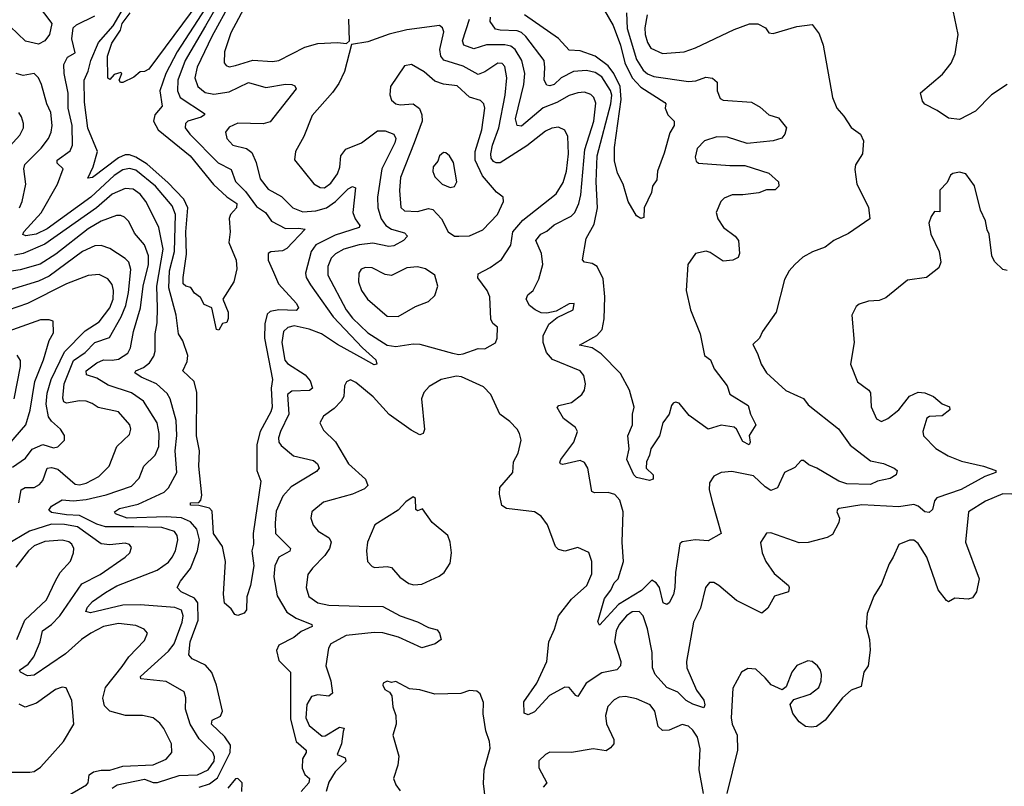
# Model space of a CAD drawing. Extents: x 1268547 to 1425625, y 515768 to 616754.
# Tile 40 of 256: x 1310819 to 1315362, y 543519 to 547053. Entities that reach past the tile are written whole.
import ezdxf

# ---------------------------------------------------------------- set-up
doc = ezdxf.new("R2010")
doc.units = 0

msp = doc.modelspace()

# ---------------------------------------------------------------- linework, layer by layer
at = {"layer": '0CON10XD'}
for points in [[(1311835, 547302), (1311675.6, 547024.4), (1311583, 546865), (1311548.5, 546775), (1311547, 546725), (1311559.5, 546695), (1311670.9, 546620.9), (1311671.5, 546615), (1311656.5, 546603.5), (1311595.3, 546584.7), (1311584.5, 546575), (1311582.9, 546555), (1311603.3, 546525), (1311735, 546392.9), (1311795, 546362.3), (1311815, 546307.7), (1311860.5, 546260.5), (1311911.6, 546191.6), (1311953.7, 546163.7), (1311980.9, 546125), (1312045, 546090.3), (1312105, 546092.2), (1312136.8, 546086.8), (1312052.3, 545997.7), (1312031.8, 545988.2), (1311977.7, 545982.3), (1311965.7, 545975), (1311964.7, 545945), (1311989.4, 545889.4)], [(1311676, 547106), (1311545.8, 546905), (1311492.8, 546805), (1311465.7, 546725), (1311476.1, 546655), (1311442.5, 546615), (1311436.5, 546585), (1311458.1, 546545), (1311605.1, 546425.1), (1311713.5, 546293.5), (1311775, 546235.8), (1311820.3, 546205), (1311820, 546185), (1311792, 546155), (1311786.2, 546136.2), (1311789.5, 546075), (1311784.5, 546025.5), (1311818.2, 545945), (1311821.5, 545905), (1311807.1, 545845), (1311756.2, 545765), (1311780.6, 545705), (1311781.4, 545675), (1311775, 545657.5), (1311755, 545652.5), (1311738.3, 545621.7), (1311726.7, 545625), (1311705.4, 545725.4), (1311670, 545740), (1311653, 545773), (1311625, 545792.5), (1311609.2, 545819.2), (1311585, 545824.4), (1311573.8, 545835), (1311572.5, 545865), (1311588.6, 545971.4), (1311584.9, 546075), (1311594.4, 546185), (1311576.7, 546225), (1311502.2, 546302.2), (1311406.6, 546386.6), (1311355, 546419.1), (1311325, 546430.5), (1311305, 546429.4), (1311275, 546416.8), (1311155, 546325.5), (1311132.9, 546322.9), (1311158.2, 546375), (1311177.4, 546445), (1311133.7, 546553.7), (1311117.4, 546672.6), (1311116.6, 546775), (1311135, 546815.6), (1311147.2, 546865), (1311182.4, 546947.6), (1311249.6, 547025), (1311319.2, 547145)], [(1310899.7, 547125), (1310967.8, 547035), (1310956.9, 546985), (1310934.3, 546955), (1310905, 546940), (1310845, 546953.4), (1310775, 547022.3)], [(1311645.4, 547135), (1311415, 546824.3), (1311395, 546813.8), (1311375, 546812.5), (1311345, 546788.8), (1311295, 546763.3), (1311284, 546764), (1311277.5, 546775), (1311290, 546805), (1311285, 546810), (1311255, 546800), (1311235, 546777.5), (1311225, 546783.3), (1311224.4, 546884.4), (1311244.3, 546945), (1311284.3, 547005), (1311292, 547035), (1311328.1, 547085)], [(1311793.8, 547136.2), (1311704.8, 546975), (1311637.7, 546835), (1311626.3, 546785), (1311640.7, 546745), (1311675, 546716.8), (1311715, 546709.6), (1311785, 546720.2), (1311875, 546763.6), (1311955, 546741.1), (1312045, 546755.3), (1312074.6, 546754.6), (1312088.5, 546748.5), (1312094.3, 546735), (1311975, 546582.7), (1311942.4, 546572.4), (1311825, 546576.2), (1311785, 546557.5), (1311767.8, 546535), (1311774.5, 546505), (1311803.1, 546475), (1311865, 546459.1), (1311890.2, 546440.2), (1311910.4, 546395), (1311928.8, 546318.8), (1311965, 546271.2), (1312027.3, 546237.3), (1312079.1, 546185), (1312125, 546166.6), (1312185, 546171.5), (1312235, 546185.2), (1312275.7, 546214.3), (1312335, 546272.8), (1312355, 546284.4), (1312368.5, 546278.5), (1312356.5, 546165), (1312367.3, 546135), (1312388.5, 546105), (1312384.6, 546095.4), (1312275, 546059), (1312186, 546015), (1312163.8, 545985), (1312137.1, 545885), (1312141.2, 545865), (1312160.5, 545830.5), (1312265, 545683.3), (1312400.4, 545540.4), (1312462.5, 545485), (1312466.7, 545465), (1312455, 545462.2), (1312405, 545490.3), (1312285, 545556), (1312210.9, 545605), (1312155, 545626.8), (1312085, 545641.4), (1312056.1, 545633.9), (1312036.1, 545615), (1312028, 545565), (1312042.8, 545482.8), (1312055, 545468.7), (1312136.4, 545416.4), (1312158.8, 545388.8), (1312170, 545355), (1312155.7, 545344.3), (1312075, 545340.8), (1312055.4, 545325), (1312060.2, 545235), (1312022.8, 545155), (1312013.3, 545125), (1312014.6, 545105), (1312025, 545090), (1312082.7, 545042.7), (1312175, 545020.9), (1312192.7, 545005), (1312200, 544985), (1312189.1, 544970.9), (1312071.1, 544898.9), (1312033.6, 544856.4), (1312002.9, 544787.1), (1311997.1, 544732.9), (1311999.6, 544685), (1312069.1, 544615), (1312065, 544603.2), (1312015.2, 544574.8), (1311995.8, 544535), (1311991.6, 544485), (1312006.9, 544396.9), (1312052.1, 544322.1), (1312094.4, 544294.4), (1312166.7, 544265), (1312168.8, 544255), (1312117.9, 544232.1), (1312083.5, 544205), (1312015, 544169.3), (1312004.4, 544145), (1312015, 544098.5), (1312068.5, 544045), (1312068.3, 543828.3), (1312095.3, 543725), (1312141.5, 543685), (1312141.4, 543675), (1312123.3, 543645), (1312122.7, 543602.7), (1312133.9, 543573.9), (1312155.9, 543555), (1312153.3, 543535), (1312117.8, 543495)], [(1311863.8, 547125), (1311792.7, 546992.7), (1311763.8, 546905), (1311763.1, 546855), (1311771.2, 546841.2), (1311785, 546835.6)], [(1313516.8, 547095), (1313556.6, 547026.6), (1313591.4, 546935), (1313610.6, 546855), (1313645.2, 546785), (1313685, 546742.3), (1313795, 546672), (1313800.8, 546665), (1313797.8, 546645), (1313810, 546615), (1313839.4, 546585), (1313839.4, 546565), (1313819.1, 546530.9), (1313792, 546438), (1313761.4, 546355), (1313758.6, 546315), (1313739.2, 546285), (1313734.3, 546255.7), (1313700.6, 546185), (1313699.1, 546140.9), (1313685, 546136), (1313665, 546148.8), (1313626.7, 546215), (1313604, 546295), (1313577.5, 546345), (1313562.9, 546402.9), (1313563.7, 546463.7), (1313594.4, 546685.6), (1313589.7, 546745), (1313560.5, 546805), (1313535, 546840.5), (1313475, 546885.5), (1313405, 546910.2), (1313355, 546912.7), (1313305, 546966.2), (1313148.2, 547075)], [(1315375, 546754.7), (1315303.3, 546706.7), (1315228.9, 546631.1), (1315155, 546592.5), (1315105, 546599.2), (1315052.5, 546635), (1314995, 546663.1), (1314985, 546677.5), (1314975, 546715.8), (1315077.7, 546802.3), (1315117.3, 546852.7), (1315135.5, 546895), (1315148.6, 546985), (1315125.9, 547095.9)], [(1311989.4, 545889.4), (1312013.6, 545835), (1312096.2, 545745), (1312105.4, 545724.6), (1312095, 545712), (1312015, 545716.2), (1311975, 545708.2), (1311961.1, 545695), (1311949.6, 545650.4), (1311948, 545585), (1311986.2, 545395), (1311979.7, 545355), (1311983.2, 545266.8), (1311978.1, 545245), (1311928.1, 545155), (1311912.7, 545095), (1311913.3, 544975), (1311930.9, 544925), (1311896.2, 544685), (1311898.1, 544635), (1311890.8, 544605), (1311899.5, 544535), (1311884.3, 544445), (1311867.6, 544392.4), (1311865, 544332.5), (1311855, 544316.7), (1311825, 544306.7), (1311811.7, 544311.7), (1311795, 544336.7), (1311763.9, 544363.9), (1311760, 544405), (1311769, 544555), (1311755.3, 544625), (1311713.1, 544685), (1311707.8, 544787.8), (1311695, 544801.6), (1311645, 544814.2), (1311606.7, 544815), (1311607.5, 544825), (1311645, 544826.7), (1311655, 544837.5), (1311658.9, 544861.1), (1311645.3, 544994.7), (1311648.2, 545065), (1311634.7, 545135), (1311636.8, 545335), (1311623.8, 545385), (1311572.2, 545435), (1311592.1, 545477.9), (1311595.2, 545505), (1311572.3, 545572.3), (1311551.3, 545605), (1311540.9, 545690.9), (1311506.5, 545816.5), (1311510.2, 545895), (1311532.6, 545985), (1311538, 546155), (1311522.6, 546195), (1311445.2, 546285), (1311355, 546358.9), (1311325, 546366.6), (1311295, 546361.2), (1311254.3, 546335), (1311146.6, 546235), (1310945, 546088.8), (1310895, 546064.5), (1310846.8, 546056.8), (1310832.9, 546062.9), (1310838.5, 546075), (1310917.7, 546162.3), (1310993.5, 546295), (1311020, 546365), (1310992.2, 546392.2), (1310991.8, 546405), (1311051.3, 546448.7), (1311062, 546475), (1311061, 546565), (1311043.1, 546645), (1311041.9, 546715), (1311024.3, 546805.7), (1311023.1, 546846.9), (1311039.3, 546880.7), (1311075, 546900), (1311058.8, 546965), (1311065.5, 547015), (1311080.5, 547029.5), (1311165, 547070.4)], [(1311785, 546835.6), (1311815, 546841.2), (1311895, 546866.9), (1311985, 546860.6), (1312014.7, 546865.3), (1312135, 546926.9), (1312195, 546943.1), (1312285, 546947.5), (1312326.7, 546943.3), (1312340, 546955), (1312338.1, 547055)], [(1314408.3, 545318.3), (1314435, 545307.5), (1314457.3, 545277.3), (1314596.9, 545166.9), (1314651.4, 545091.4), (1314745, 545020), (1314805, 545007.5), (1314853.8, 544985), (1314867.5, 544975), (1314862.9, 544955), (1314835, 544938.2), (1314776.7, 544925), (1314745, 544909.5), (1314635, 544912.7), (1314598.2, 544925), (1314497.5, 544985), (1314460.6, 545000.6), (1314435, 545020.9), (1314425, 545021.6), (1314395, 544988.4), (1314348.5, 544965), (1314315.8, 544894.2), (1314285, 544883.1), (1314259.2, 544899.2), (1314205, 544949.5), (1314105, 544970.6), (1314055, 544965.6), (1314021.7, 544948.3), (1314001.7, 544918.3), (1314000.5, 544885), (1314015.5, 544825), (1314055.9, 544684.1), (1313995, 544650), (1313935, 544654.6), (1313875, 544645.4), (1313865, 544637.1), (1313844.2, 544505), (1313842.5, 544435), (1313835, 544402.5), (1313815, 544364.3), (1313805, 544357.1), (1313788, 544365), (1313771.1, 544435), (1313755, 544457.5), (1313735, 544468.6), (1313688.7, 544421.3), (1313582.6, 544357.4), (1313495, 544262), (1313486.4, 544276.4), (1313517.4, 544385), (1313546.8, 544423.2), (1313562.6, 544457.4), (1313580.7, 544475), (1313605.4, 544555.4), (1313599.4, 544645), (1313603.6, 544783.6), (1313587.7, 544837.7), (1313565, 544864.5), (1313535, 544873.2), (1313471.8, 544871.8), (1313458.7, 544878.7), (1313441.2, 544985), (1313425, 545011.2), (1313405, 545021.4), (1313325, 545002.7), (1313313.8, 545005), (1313311.3, 545011.3), (1313315.6, 545025), (1313376.2, 545105), (1313392.5, 545155), (1313383.2, 545173.2), (1313328.5, 545215), (1313298.8, 545265), (1313306, 545274), (1313365, 545288.9), (1313412, 545325), (1313425.5, 545344.5), (1313429.1, 545375), (1313422.6, 545412.6), (1313405.6, 545435), (1313277.3, 545487.3), (1313249.2, 545519.2), (1313233.6, 545565), (1313234.8, 545595.2), (1313261.2, 545648.8), (1313299.1, 545680.9), (1313373.3, 545715), (1313377.5, 545745), (1313355, 545743.3), (1313295, 545709.2), (1313250.6, 545700.6), (1313225, 545701.1), (1313197.5, 545715), (1313171.8, 545735), (1313155.7, 545765), (1313164, 545785), (1313188, 545805), (1313213.8, 545856.2), (1313232.9, 545925), (1313226.1, 545975), (1313200.9, 546035), (1313223.3, 546065), (1313251.1, 546078.9), (1313285, 546106.9), (1313363.4, 546146.6), (1313380, 546165), (1313398.9, 546205), (1313407.5, 546245), (1313426.1, 546455), (1313468.3, 546585), (1313477.7, 546667.7), (1313468.5, 546695), (1313455, 546708.8), (1313425, 546718.9), (1313395, 546716.5), (1313355, 546703.5), (1313298.1, 546671.9), (1313235, 546647), (1313135, 546562.7), (1313114.7, 546564.7), (1313106.8, 546596.8), (1313145.7, 546755), (1313150.4, 546805), (1313135.7, 546865), (1313105, 546915.3), (1313085, 546930.4), (1313056.7, 546936.7), (1312973.5, 546936.5), (1312915, 546919.2), (1312867.8, 546935), (1312862.6, 546955), (1312893.8, 547055)], [(1313619.3, 547085), (1313622, 547012), (1313665, 546870), (1313695, 546820), (1313715, 546803.3), (1313745, 546790.7), (1313905, 546767.9), (1313938.8, 546771.2), (1313985, 546787.7), (1314015, 546783.3), (1314036.9, 546765), (1314037.3, 546725), (1314050.4, 546690.4), (1314065, 546682.2), (1314195, 546672.2), (1314235, 546649.4), (1314275, 546614.3), (1314320.5, 546600.5), (1314356.7, 546555), (1314350, 546525), (1314335, 546506.7), (1314295.5, 546494.5), (1314175, 546482.5), (1314085, 546511.8), (1314035, 546513.3), (1313979.4, 546495), (1313945, 546459.2), (1313935, 546420), (1313940.5, 546400.5), (1313951.4, 546391.4), (1314095, 546380.5), (1314165, 546381.4), (1314275.5, 546345.5), (1314320, 546305), (1314322, 546285), (1314305, 546269.2), (1314265, 546268.8), (1314230, 546255), (1314155, 546245.7), (1314105.7, 546245.7), (1314069.8, 546230.2), (1314054.2, 546215), (1314033.3, 546165), (1314040, 546135), (1314067.1, 546095), (1314120, 546055), (1314136, 546035), (1314140, 545975), (1314133.6, 545956.4), (1314110, 545945), (1314065, 545940), (1314005, 545979.2), (1313985.7, 545985.7), (1313937.5, 545975), (1313902, 545925), (1313894.5, 545805), (1313913.8, 545715), (1313959.4, 545605), (1313978.6, 545505), (1314007.1, 545485), (1314023, 545443), (1314083.3, 545365), (1314096.2, 545326.2), (1314180, 545275), (1314190.5, 545235), (1314215.7, 545185), (1314184.5, 545135.5), (1314189.4, 545105), (1314185, 545093.1), (1314155, 545108.2), (1314127.1, 545165), (1314115, 545174.7), (1314055, 545184.2), (1313995, 545165.4), (1313907.7, 545227.7), (1313861.2, 545285), (1313845, 545290), (1313834, 545285), (1313825.8, 545275), (1313816.5, 545235), (1313786.8, 545195), (1313770.9, 545135), (1313730.6, 545075), (1313725.7, 545045), (1313711.9, 545015), (1313710, 544985), (1313742.5, 544955), (1313742.5, 544935), (1313725, 544928.8), (1313665, 544943.3), (1313652, 544955), (1313620.5, 545025), (1313631.5, 545075), (1313624.4, 545135), (1313646, 545185), (1313646.7, 545235), (1313653.7, 545266.3), (1313633.3, 545345), (1313591.5, 545421.5), (1313502.7, 545512.7), (1313459.8, 545539.8), (1313402.5, 545552.5), (1313482.3, 545597.7), (1313506, 545625), (1313515.3, 545674.7), (1313519.6, 545775), (1313511.9, 545858.1), (1313483.6, 545915), (1313459.8, 545929.8), (1313425.7, 545935.7), (1313416.2, 545946.2), (1313432.7, 546045), (1313469.8, 546110.2), (1313484.4, 546185), (1313479.5, 546305), (1313484.2, 546425), (1313546.8, 546665), (1313550.5, 546705), (1313545, 546726.8), (1313505, 546790.2), (1313475, 546809), (1313435, 546819.4), (1313375, 546813.9), (1313317.5, 546785), (1313285, 546754.8), (1313265, 546748), (1313251.5, 546751.5), (1313238.4, 546775), (1313242.7, 546832.7), (1313238.4, 546865), (1313155, 546975.3), (1313135, 546993.9), (1313115, 547001.9), (1313035.9, 547004.1), (1313015, 547008.9), (1312989.6, 547045), (1312991.1, 547065)], [(1313713.9, 547075), (1313703.7, 547016.3), (1313705.3, 546985), (1313715, 546948.6), (1313731.6, 546921.6), (1313785, 546898), (1313884.3, 546905.7), (1313936.6, 546923.4), (1314115, 547008.2), (1314186.6, 547033.4), (1314225, 547034.3), (1314260, 547015), (1314275, 546993.3), (1314295, 546988.8), (1314405, 547022), (1314475, 547031.2), (1314507.4, 546987.4), (1314525.6, 546935.6), (1314570, 546695), (1314589.2, 546645), (1314621.7, 546608.3), (1314655.4, 546555.4), (1314698, 546525), (1314712, 546495), (1314707.5, 546435), (1314675, 546383.3), (1314672.1, 546362.1), (1314682.2, 546295), (1314735, 546188.8), (1314742, 546135), (1314642.5, 546067.5), (1314575, 546035.8), (1314536.2, 546005), (1314477.4, 545982.6), (1314432.4, 545957.6), (1314395, 545924), (1314369.2, 545895), (1314347.5, 545855), (1314310, 545705), (1314245.8, 545615), (1314232, 545585), (1314202, 545555), (1314223.8, 545513.8), (1314240, 545465), (1314265.6, 545425), (1314354, 545344), (1314408.3, 545318.3)], [(1312845, 545510), (1312865, 545513.3), (1312935, 545536.7), (1312965, 545536.2), (1313015, 545563.3), (1313022, 545585), (1313023.3, 545635), (1313002.7, 545652.7), (1312992.6, 545672.6), (1312987.5, 545775), (1312975.5, 545805), (1312933.6, 545863.6), (1312935, 545882), (1312989.6, 545910.4), (1313042.2, 545947.8), (1313085.6, 546014.4), (1313094.5, 546075.5), (1313141.2, 546128.8), (1313295, 546249.6), (1313327.3, 546302.7), (1313342.6, 546355), (1313352, 546435), (1313348.9, 546515), (1313335, 546543.1), (1313305, 546557.7), (1313275, 546553.3), (1313245, 546539.7), (1313159.1, 546470.9), (1313036.2, 546393.8), (1313017.1, 546392.9), (1313005, 546399.7), (1312994.8, 546415), (1312992.3, 546435), (1312999.8, 546475), (1313030.4, 546555), (1313058.3, 546705), (1313066, 546785), (1313057, 546837), (1313045, 546850.8), (1313025, 546852.7), (1312965, 546812.6), (1312935, 546800.5), (1312865, 546839), (1312776.3, 546866.3), (1312762.4, 546885), (1312757.8, 546915), (1312776.5, 546996.5), (1312770.6, 547015), (1312756.1, 547026.1), (1312605, 547006.2), (1312523.9, 546986.1), (1312425, 546951.5), (1312350.7, 546939.3), (1312317.3, 546815), (1312291.7, 546758.3), (1312262.2, 546717.8), (1312169.2, 546610.8), (1312130.7, 546515), (1312091.2, 546445), (1312087.5, 546407.5), (1312176.6, 546296.6), (1312205, 546278.9), (1312225, 546278.5), (1312255, 546300), (1312285, 546342.2), (1312296.1, 546373.9), (1312300.9, 546425), (1312323.9, 546456.1), (1312395.6, 546485), (1312469.5, 546540.5), (1312505, 546541.5), (1312545.8, 546525), (1312554.6, 546505), (1312549.5, 546485), (1312490, 546365), (1312470.5, 546235), (1312471.2, 546185), (1312487, 546135), (1312508.9, 546105), (1312535, 546086.9), (1312595, 546070.7), (1312608.9, 546055), (1312589.5, 546035), (1312545, 546010), (1312522.4, 546007.6), (1312447.7, 546022.3), (1312385, 546015.9), (1312314.6, 545995.4), (1312276.1, 545973.9), (1312255.8, 545954.2), (1312240.4, 545915), (1312241.4, 545875), (1312324.8, 545715), (1312355, 545677.4), (1312425, 545609.7), (1312515, 545552.6), (1312555, 545546.9), (1312635, 545558.5), (1312665, 545556.5), (1312815.8, 545515.8), (1312845, 545510)], [(1312845, 546054.5), (1312895, 546056.5), (1312955.6, 546085), (1313023.3, 546155), (1313052, 546215), (1313050, 546235), (1313018.6, 546258.6), (1312953.7, 546333.7), (1312920.6, 546405), (1312921.1, 546445), (1312951.3, 546545), (1312965.3, 546645), (1312961.1, 546665), (1312945, 546681.1), (1312895, 546695.4), (1312837.5, 546747.5), (1312775, 546755.8), (1312735, 546769.3), (1312685, 546812.7), (1312626.6, 546846.6), (1312595, 546840.6), (1312530.6, 546745), (1312526.4, 546706.4), (1312535, 546682), (1312554, 546665), (1312575, 546660), (1312635, 546665.4), (1312663.8, 546643.8), (1312674.2, 546615), (1312675.8, 546585), (1312638.4, 546485), (1312576.2, 546325), (1312570.8, 546265), (1312577.6, 546187.6), (1312595, 546171.5), (1312655, 546169.4), (1312705, 546182), (1312725, 546177.5), (1312765.4, 546135), (1312796.7, 546075), (1312825, 546055.5), (1312845, 546054.5)], [(1310818.1, 546185), (1310830.6, 546215), (1310847.3, 546295), (1310838.8, 546365), (1310842, 546385), (1310918.5, 546461.5), (1310952.4, 546505), (1310964.7, 546535), (1310968.6, 546565), (1310963.3, 546625), (1310944.1, 546665), (1310919.3, 546755), (1310905, 546785.7), (1310885, 546804.4), (1310835, 546795.4), (1310802.5, 546805)], [(1310713.8, 546405), (1310819.5, 546520.5), (1310837.1, 546555), (1310836.5, 546575), (1310827.5, 546605), (1310814.2, 546625)], [(1312805, 546280), (1312825, 546284.3), (1312835.7, 546305), (1312820.8, 546395), (1312802, 546425), (1312785, 546440), (1312775, 546440.8), (1312756, 546425), (1312748.5, 546401.5), (1312727.5, 546375), (1312725, 546352.5), (1312735, 546328.8), (1312768.8, 546295), (1312805, 546280)], [(1315375, 545896.9), (1315355, 545902), (1315317.6, 545937.6), (1315304.5, 545964.5), (1315292.5, 546065), (1315282.5, 546085), (1315275.8, 546125.8), (1315252, 546175), (1315225, 546287.5), (1315185, 546342.5), (1315155, 546350), (1315125, 546343.8), (1315114.4, 546335.6), (1315098, 546302), (1315065, 546267.5), (1315065, 546167.5), (1315040.7, 546169.3), (1315023.9, 546146.1), (1315013.3, 546115), (1315023.8, 546065), (1315062, 545985), (1315070, 545935), (1315060.5, 545909.5), (1315002.5, 545865), (1314915, 545852.9), (1314815, 545770.8), (1314785, 545759.2), (1314735, 545755.8), (1314691.7, 545741.7), (1314679.3, 545730.7), (1314659.3, 545690.7), (1314668.6, 545565), (1314652.5, 545465), (1314685, 545383.3), (1314736.7, 545345), (1314745, 545332.5), (1314748.3, 545268.3), (1314772.9, 545212.9), (1314795, 545201.1), (1314825, 545214), (1314875, 545254.6), (1314925, 545317.1), (1314965, 545335.4), (1314995, 545333.1), (1315036, 545316), (1315075, 545282.5), (1315108.6, 545268.6), (1315110.8, 545255), (1315075, 545227.3), (1315016.7, 545223.3), (1315003.9, 545216.1), (1314986.2, 545155), (1314990, 545135), (1315045.5, 545075.5), (1315102.8, 545042.8), (1315165, 545018.5), (1315266.7, 544995), (1315323.3, 544975), (1315322.5, 544965), (1315273, 544947), (1315162.7, 544887.3), (1315051.1, 544848.9), (1315039.7, 544835), (1315031, 544795), (1315015, 544780.5), (1314995, 544783.6), (1314965, 544811.1), (1314945, 544818.7), (1314875, 544808), (1314705, 544816.1), (1314600.8, 544799.2), (1314592.5, 544795), (1314590, 544785), (1314602, 544755), (1314599.2, 544735), (1314569.7, 544680.3), (1314545, 544666), (1314456.8, 544643.2), (1314415, 544641.9), (1314285, 544688), (1314265, 544686.2), (1314237.3, 544642.7), (1314244.3, 544595), (1314261.1, 544555), (1314299.5, 544499.5), (1314365.6, 544445), (1314370, 544435), (1314366.7, 544415), (1314302.5, 544395), (1314270.5, 544339.5), (1314243, 544317), (1314126.7, 544375), (1314045, 544444.5), (1314022.3, 544457.7), (1314002.1, 544457.9), (1313982.9, 544435), (1313960.6, 544339.4), (1313927.6, 544275), (1313896.4, 544093.6), (1313897.1, 544065), (1313941.6, 543961.6), (1313975, 543916), (1313980, 543895), (1313975, 543881.2), (1313925, 543897.6), (1313893.8, 543915), (1313855, 543952.7), (1313805, 543974.7), (1313750.8, 544035), (1313739.3, 544065), (1313736.6, 544135), (1313715, 544244.4), (1313695, 544305.5), (1313676.9, 544325), (1313645, 544323.1), (1313618.4, 544305), (1313585.1, 544264.9), (1313571.3, 544235), (1313563.2, 544185), (1313593.2, 544095), (1313590.7, 544075), (1313574.9, 544055.1), (1313505, 544042.2), (1313432.8, 543995), (1313395, 543933.1), (1313385, 543937.5), (1313355, 543974.5), (1313335, 543975.5), (1313262.9, 543937.1), (1313195, 543862.5), (1313165, 543848), (1313146, 543856), (1313145, 543908.8), (1313205.5, 543995), (1313250.5, 544095), (1313261.2, 544185), (1313287.4, 544242.6), (1313305.3, 544305), (1313365, 544381.1), (1313436.2, 544445), (1313458.3, 544498.3), (1313458.6, 544555), (1313445, 544596.7), (1313395, 544620), (1313335, 544603.1), (1313305, 544610), (1313292, 544625), (1313254, 544725), (1313224.5, 544764.5), (1313195, 544784.3), (1313065, 544798.9), (1313043.2, 544813.2), (1313032.5, 544865), (1313034.3, 544895.7), (1313094.2, 544965), (1313098, 545015), (1313119.2, 545055), (1313132.5, 545115), (1313125.8, 545145), (1313114.2, 545165), (1313081.3, 545201.3), (1313034.2, 545235), (1312992.9, 545325), (1312959.8, 545359.8), (1312857.1, 545407.1), (1312835, 545409.2), (1312763.3, 545395), (1312707.8, 545362.2), (1312683.1, 545335), (1312672.5, 545305), (1312686.7, 545163.3), (1312680, 545145), (1312665, 545140), (1312625, 545160.6), (1312523.4, 545233.4), (1312450, 545315), (1312370.7, 545380.7), (1312345, 545392.5), (1312326.8, 545383.2), (1312318.1, 545365), (1312314, 545316), (1312302.7, 545295), (1312269.4, 545260.6), (1312220.8, 545225), (1312204.4, 545195), (1312220.6, 545160.6), (1312276.8, 545106.8), (1312336.7, 545005), (1312414.5, 544935), (1312425.6, 544905), (1312409.8, 544890.2), (1312354.3, 544865.7), (1312220.8, 544829.2), (1312166.9, 544785), (1312162.2, 544755), (1312172.6, 544722.6), (1312195.7, 544695), (1312246.9, 544665), (1312256.2, 544645), (1312248.2, 544615), (1312227.2, 544582.8), (1312170, 544525), (1312148.9, 544495), (1312140.8, 544435), (1312153.5, 544393.5), (1312195, 544364.7), (1312245, 544354.7), (1312385, 544348.8)], [(1311647.5, 543515), (1311695, 543529.8), (1311731.7, 543558.3), (1311790.5, 543675), (1311791.7, 543708.3), (1311765, 543747.7), (1311703.8, 543805), (1311706.4, 543823.6), (1311745, 543842.7), (1311754.7, 543865.3), (1311727.5, 543985), (1311705, 544043.5), (1311676.7, 544076.7), (1311615, 544107.1), (1311599.6, 544125), (1311605.2, 544185), (1311641.9, 544285), (1311641, 544365), (1311625, 544387), (1311563.5, 544415), (1311546.2, 544435), (1311561.1, 544465), (1311607.7, 544522.3), (1311639.2, 544605), (1311647.9, 544655), (1311636, 544705), (1311607.8, 544737.8), (1311565, 544756.6), (1311495, 544761.8), (1311314.6, 544755), (1311261.5, 544775), (1311256.9, 544785), (1311279.9, 544800.1), (1311365, 544820), (1311485, 544874.7), (1311505.4, 544895), (1311544.7, 544965.3), (1311536.2, 545065), (1311544.3, 545135.7), (1311541.7, 545205), (1311513.5, 545305), (1311499.3, 545329.3), (1311450, 545375), (1311380, 545405), (1311350.6, 545425), (1311354.2, 545435), (1311390.6, 545449.4), (1311418.1, 545471.9), (1311438.5, 545501.5), (1311443.3, 545525), (1311443.6, 545605), (1311452.5, 545655), (1311455.2, 545725), (1311451.3, 545825), (1311481.1, 545995), (1311460.5, 546095), (1311443.2, 546133.2), (1311400.8, 546215), (1311375, 546249.1), (1311342.2, 546272.2), (1311305, 546274.3), (1311245, 546248.1), (1311173.7, 546186.3), (1310935, 546017.6), (1310834.6, 545975.4), (1310795, 545967.2)], [(1311245, 543511), (1311268.7, 543525), (1311395, 543551.5), (1311435, 543536.4), (1311455, 543535.7), (1311555, 543568.5), (1311638.7, 543571.3), (1311689.2, 543595), (1311715.6, 543635), (1311717.3, 543655), (1311709.6, 543675), (1311647.1, 543737.1), (1311605.9, 543805), (1311583.4, 543875), (1311586.2, 543926.2), (1311578, 543955), (1311495, 544001.8), (1311378, 544015), (1311375.6, 544025), (1311505, 544141.6), (1311531.3, 544175), (1311569.1, 544275), (1311573.3, 544305), (1311565, 544330.8), (1311535, 544343.1), (1311375, 544356.2), (1311295, 544353.3), (1311145, 544318.8), (1311123.5, 544325), (1311131.6, 544345), (1311155, 544371.5), (1311215, 544412.5), (1311267.2, 544442.8), (1311453.3, 544515), (1311505, 544552.4), (1311523.2, 544575), (1311537.1, 544605), (1311548.3, 544655), (1311546.2, 544675), (1311533, 544693), (1311475, 544711.3), (1311345, 544715.8), (1311215, 544714.8), (1311175, 544728), (1311095, 544767.8), (1311035, 544769.8), (1310965, 544781.5), (1310952.7, 544792.7), (1310965, 544811.1), (1311015, 544839.4), (1311065, 544834.8), (1311125, 544841.5), (1311218.1, 544861.9), (1311335, 544902.5), (1311369.9, 544940.1), (1311392.5, 544995), (1311443.9, 545046.1), (1311461.1, 545085), (1311462.8, 545145), (1311452.8, 545195), (1311390, 545295), (1311335, 545332.1), (1311227.6, 545367.6), (1311175, 545400), (1311126.6, 545416.6), (1311125.3, 545435), (1311175, 545470.9), (1311205, 545485.7), (1311245, 545483.3), (1311275, 545488.5), (1311318, 545515), (1311329.5, 545540.5), (1311343.9, 545615), (1311376.7, 545725), (1311389, 545825), (1311412.8, 545925), (1311413.6, 545965), (1311394.2, 546015), (1311349.3, 546069.3), (1311322.3, 546122.3), (1311303.2, 546143.2), (1311285, 546150.9), (1311265, 546150.4), (1311195, 546124.8), (1311135, 546089.5), (1310985, 545971.6), (1310913.7, 545926.3), (1310820.4, 545899.6), (1310705, 545883.1)], [(1310814.2, 544825), (1310825, 544885.6), (1310843.6, 544896.4), (1310885, 544896.2), (1310910.4, 544909.6), (1310925, 544929.4), (1310945.6, 544985), (1310965, 544989.2), (1310995, 544981.6), (1311075, 544911.4), (1311095, 544909.4), (1311125, 544916.6), (1311183.4, 544946.6), (1311231.9, 544995), (1311267.5, 545085), (1311325, 545141.2), (1311332.5, 545165), (1311327.1, 545185), (1311275, 545245.3), (1311181.2, 545265), (1311154.1, 545284.1), (1311125, 545293.9), (1311095, 545295.3), (1311035, 545285.3), (1311022.1, 545292.1), (1311018.4, 545308.4), (1311024, 545375), (1311067.6, 545482.4), (1311121.8, 545518.2), (1311165, 545564.3), (1311232.8, 545587.2), (1311286.9, 545683.1), (1311308.8, 545735), (1311321.1, 545795), (1311331.6, 545901.6), (1311321.8, 545935), (1311305, 545952.9), (1311235, 545998.8), (1311195, 546011.8), (1311165, 546011.3), (1311108.2, 545985), (1310955, 545871.1), (1310905, 545847.1), (1310775, 545807.4)], [(1312565, 545684.5), (1312645, 545730.5), (1312705, 545754), (1312735, 545782), (1312748.1, 545825), (1312734, 545875), (1312691.2, 545905), (1312655, 545913.5), (1312605, 545909.4), (1312534.4, 545874.4), (1312505, 545878.1), (1312445, 545909.5), (1312415, 545910), (1312395, 545902.5), (1312383.3, 545885), (1312381.5, 545845), (1312395.6, 545805), (1312423.3, 545765), (1312515, 545686.9), (1312565, 545684.5)], [(1310785, 544990.6), (1310845, 545031.5), (1310876.7, 545073.3), (1310925, 545094.2), (1310975, 545079.6), (1310995, 545083.8), (1311026.2, 545115), (1311025.7, 545135.7), (1311006.9, 545165), (1310965, 545201.8), (1310952, 545222), (1310940.7, 545280.7), (1310945, 545330.6), (1310964.8, 545395), (1311025, 545522.5), (1311121, 545619), (1311185, 545660), (1311235.6, 545725), (1311249.6, 545765), (1311251.3, 545805), (1311245, 545831.9), (1311225, 545858.8), (1311185, 545878.2), (1311135, 545874), (1311035.6, 545835), (1310855, 545744.3), (1310675, 545682.5)], [(1310739.6, 545060.4), (1310846.9, 545185), (1310866.6, 545253.4), (1310888.7, 545385), (1310928.7, 545485), (1310955, 545574.3), (1310975, 545610), (1310973, 545663), (1310955, 545670), (1310915, 545669.1), (1310742.1, 545607.9)], [(1310806.2, 545506.2), (1310821.8, 545481.8), (1310821.8, 545455), (1310791.5, 545305)], [(1312637.9, 544447.9), (1312675, 544451.1), (1312755, 544487.5), (1312778, 544505), (1312805, 544547.5), (1312810.8, 544595), (1312805.7, 544645), (1312794.2, 544675), (1312722.5, 544735), (1312677.9, 544797.9), (1312655, 544789.2), (1312646.2, 544795), (1312645.8, 544845), (1312635, 544853.3), (1312600.3, 544829.7), (1312565, 544791.4), (1312458, 544725), (1312423.3, 544645), (1312418.6, 544605), (1312424.3, 544555), (1312445, 544532), (1312457.3, 544527.3), (1312515, 544532.2), (1312535, 544527.8), (1312573.3, 544483.3), (1312615, 544454.4), (1312637.9, 544447.9)], [(1315565, 544859.6), (1315355, 544866.8), (1315275, 544833.8), (1315196.9, 544785), (1315183.6, 544645), (1315245.4, 544475), (1315233.6, 544415), (1315215, 544387.7), (1315195, 544382.2), (1315133.7, 544386.3), (1315105, 544370), (1315095, 544375.8), (1315057.5, 544425), (1315004.7, 544575), (1314965, 544638.6), (1314945, 544654.3), (1314925, 544652.9), (1314875, 544633.8), (1314849.4, 544575), (1314830.6, 544545), (1314795, 544452.5), (1314760, 544395), (1314730, 544315), (1314724.4, 544254.4), (1314740, 544195), (1314743.9, 544146.1), (1314734.2, 544075), (1314714.2, 544045), (1314701.4, 543978.6), (1314655, 543962), (1314615, 543927.1), (1314535, 543823.1), (1314495, 543794), (1314471.2, 543791.2), (1314445, 543794.2), (1314415, 543815.7), (1314385.6, 543855), (1314374.2, 543895.8), (1314391.1, 543918.9), (1314465.7, 543944.3), (1314505.6, 543974.4), (1314516.6, 544003.4), (1314519.1, 544035), (1314513.8, 544055), (1314499.5, 544075), (1314475, 544094.5), (1314455, 544097.1), (1314404.7, 544075.3), (1314381.1, 544045), (1314355, 543976.7), (1314336.4, 543963.6), (1314287, 543987), (1314258.7, 544018.7), (1314215, 544058.8), (1314178.3, 544061.7), (1314150, 544045), (1314108.8, 543971.2), (1314101.5, 543835), (1314106.5, 543805), (1314129.6, 543755), (1314130.4, 543685), (1314081.3, 543485)], [(1311335, 544620), (1311325, 544634.3), (1311305, 544640), (1311235, 544632.4), (1311195, 544636.8), (1311085, 544714.4), (1311025, 544725.9), (1310965, 544726.9), (1310864.9, 544695.1), (1310755, 544631.1)], [(1310806.1, 544195), (1310842.2, 544285), (1310942.1, 544377.9), (1310983.5, 544466.5), (1311005.2, 544504.8), (1311052.6, 544557.4), (1311067.7, 544595), (1311068, 544615), (1311059.6, 544635), (1311045, 544646.5), (1311014.2, 544654.2), (1310935, 544648), (1310885, 544626.8), (1310859.4, 544605), (1310800.5, 544529.5)], [(1311024.4, 543465), (1311127.8, 543525), (1311134.6, 543535.4), (1311138.9, 543571.1), (1311159.2, 543585), (1311195, 543593.2), (1311235, 543593.5), (1311295, 543611.2), (1311435, 543618.5), (1311495.3, 543644.7), (1311521.1, 543675), (1311519.5, 543715), (1311483.5, 543785), (1311465, 543810), (1311435, 543834.4), (1311385, 543845.5), (1311307.5, 543845), (1311235, 543865.5), (1311210.5, 543890.5), (1311202.9, 543925), (1311214.2, 543975), (1311291.2, 544071.2), (1311322, 544115), (1311395, 544191.4), (1311408, 544225), (1311392.6, 544242.6), (1311355, 544259.6), (1311275, 544269.5), (1311205, 544255.7), (1311147.9, 544225), (1311103.9, 544195), (1311029.8, 544130.2), (1310885, 544030.7), (1310855, 544028.2), (1310822, 544045), (1310818, 544055), (1310857.7, 544082.3), (1310883.6, 544115), (1310913.4, 544185), (1310924.8, 544235.2), (1310965.5, 544264.5), (1311003.8, 544305), (1311105, 544452.7), (1311189.5, 544495), (1311305, 544575.6), (1311326.5, 544595), (1311335, 544620)], [(1312385, 544348.8), (1312495, 544348.5), (1312574.8, 544304.8), (1312655, 544277.3), (1312705, 544250.6), (1312745, 544240), (1312755.8, 544225), (1312763.3, 544195), (1312736.7, 544175), (1312675, 544156.7), (1312566.4, 544206.4), (1312495, 544226.5), (1312455, 544227.7), (1312325, 544213.8), (1312254.8, 544175.2), (1312243.5, 544155), (1312232.2, 544075), (1312255.3, 544005), (1312262.4, 543947.6), (1312245, 543934.6), (1312195, 543940.8), (1312165, 543932.2), (1312143.6, 543896.4), (1312140, 543835), (1312155, 543798.8), (1312215, 543750.5), (1312228.8, 543751.2), (1312295, 543791.8), (1312316.4, 543786.4), (1312312, 543772), (1312303.4, 543715), (1312283.6, 543665), (1312320.2, 543650.2), (1312323.2, 543635), (1312275.3, 543585), (1312245, 543537.5), (1312233.8, 543495)], [(1310765, 543584.6), (1310865, 543583.5), (1310885, 543587.8), (1310915, 543606.9), (1310958.6, 543655), (1311021.4, 543725), (1311068.9, 543805), (1311059.5, 543915), (1311033.6, 543973.6), (1311015, 543975.7), (1310984, 543965), (1310897.2, 543902.8), (1310843.6, 543883.6), (1310817.1, 543897.1)], [(1312968.2, 543455), (1312958.9, 543531.1), (1312962.2, 543595), (1312989.3, 543695), (1312986, 543726), (1312970, 543775), (1312957.3, 543852.7), (1312958.8, 543905), (1312943.8, 543945), (1312928.1, 543958.1), (1312895, 543960), (1312855, 543946), (1312734.3, 543944.3), (1312665, 543963.1), (1312617.7, 543967.7), (1312555, 544002.5), (1312535, 543997.5), (1312515, 544003.3), (1312496.4, 543993.6), (1312493.8, 543985), (1312503.3, 543965), (1312525, 543953.3), (1312536, 543936), (1312541.2, 543885), (1312554.4, 543845), (1312555.6, 543805), (1312540, 543755), (1312567.8, 543657.8), (1312563, 543617), (1312543.8, 543555), (1312553.8, 543525), (1312575, 543498)], [(1313973.6, 543485), (1313953.9, 543595), (1313958.2, 543691.8), (1313945.9, 543745), (1313925, 543777.8), (1313905, 543795.6), (1313875, 543803.1), (1313815, 543777.5), (1313785, 543776.7), (1313765.5, 543795), (1313749.5, 543865), (1313728, 543895), (1313665, 543922.9), (1313615, 543932.9), (1313585, 543930), (1313562.1, 543917.9), (1313532.7, 543887.3), (1313521.3, 543845), (1313526.2, 543806.2), (1313560.8, 543735), (1313560, 543715), (1313545, 543696.2), (1313525, 543682), (1313465, 543692.2), (1313365, 543674.2), (1313265, 543675.7), (1313245, 543665.7), (1313215, 543636), (1313214.6, 543604.6), (1313251.4, 543535), (1313235, 543514.3)], [(1311844.5, 543495), (1311845.3, 543535.3), (1311825.8, 543555), (1311815, 543553.5), (1311779.3, 543510.7)]]:
    msp.add_lwpolyline(points, dxfattribs=at)

doc.saveas('drawing.dxf')
